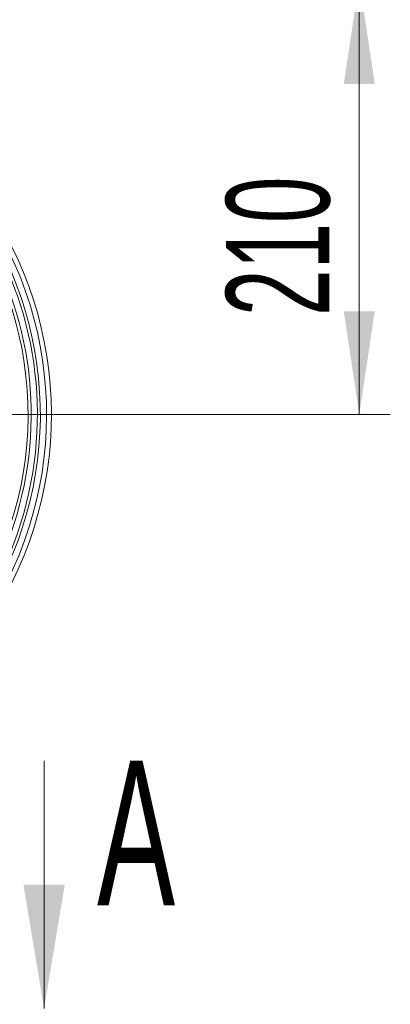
# Model space of a CAD drawing. Header units: millimetres. Extents: x 0 to 8410, y 0 to 5940.
# Tile 203 of 256: x 5482 to 5661, y 2447 to 2924. Entities that reach past the tile are written whole.
import ezdxf

# ---------------------------------------------------------------- set-up
doc = ezdxf.new("R2010")
doc.units = ezdxf.units.MM
doc.header["$LTSCALE"] = 10
doc.styles.add('SLDTEXTSTYLE0', font='TXT', dxfattribs={"width": 0.605})
doc.dimstyles.new('SLDDIMSTYLE0', dxfattribs={"dimtxt": 50, "dimasz": 50, "dimexe": 0, "dimexo": 0.0625, "dimgap": 12.5, "dimtad": 1, "dimtoh": 1, "dimdec": 1, "dimrnd": 1e-09, "dimzin": 12, "dimdsep": 46, "dimtxsty": 'SLDTEXTSTYLE0', "dimsah": 1, "dimcen": 0.09, "dimadec": 0, "dimazin": 0, "dimtfac": 1, "dimtofl": 0, "dimtmove": 0, "dimatfit": 3, "dimfxl": 1, "dimfrac": 2, "dimtolj": 1, "dimtzin": 12, "dimarcsym": 0})

# ---------------------------------------------------------------- blocks, each defined once
blk = doc.blocks.new('*D12')
at = {"color": 7, "linetype": 'Continuous', "lineweight": 0}
for p, q in [((5259.72, 2942.57), (5661.16, 2942.57)), ((5646.16, 2942.57), (5646.16, 2732.57)), ((5314.72, 2732.57), (5661.16, 2732.57))]:
    blk.add_line(p, q, dxfattribs=at)
for points in [[(5646.16, 2942.57), (5638.66, 2892.57), (5653.66, 2892.57)], [(5646.16, 2732.57), (5653.66, 2782.57), (5638.66, 2782.57)]]:
    blk.add_solid(points, dxfattribs=at)
at = {"color": 7, "linetype": 'Continuous', "lineweight": 0, "insert": (5581.7, 2780.29), "char_height": 50, "attachment_point": 1, "rotation": 90, "style": 'SLDTEXTSTYLE0'}
blk.add_mtext('210', dxfattribs=at)

msp = doc.modelspace()

# ---------------------------------------------------------------- linework, layer by layer
at = {"color": 7, "linetype": 'Continuous', "lineweight": 0}
msp.add_line((5493.697375, 2565.004786), (5493.697375, 2445.004786), dxfattribs=at)
msp.add_arc((5314.724686, 2732.574759), 182.5, 331.07722246, 42.35547352, dxfattribs=at)
at = {"color": 8, "linetype": 'Continuous', "lineweight": 0}
for radius, start, end in [(180.159625, 331.07722246, 41.45695187), (177.163737, 331.07722246, 40.24477634), (175.728631, 298.7535802, 39.6372317), (171.217178, 254.36729276, 37.59901274), (172.732742, 298.7535802, 38.30685903)]:
    msp.add_arc((5314.724686, 2732.574759), radius, start, end, dxfattribs=at)
at = {"color": 7, "linetype": 'Continuous', "lineweight": 0}
msp.add_solid([(5493.697375, 2445.004786), (5503.697375, 2505.004786), (5483.697375, 2505.004786)], dxfattribs=at)

# ---------------------------------------------------------------- texts
at = {"color": 7, "linetype": 'Continuous', "insert": (5519.322208, 2565.004786), "char_height": 70, "attachment_point": 1, "style": 'SLDTEXTSTYLE0'}
msp.add_mtext('A', dxfattribs=at)

# ---------------------------------------------------------------- dimensions: what is measured, and where the dimension line sits
at = {"color": 7, "linetype": 'Continuous', "lineweight": 0}
dim = msp.add_linear_dim(base=(5646.157195, 2732.574759), p1=(5259.724686, 2942.574759), p2=(5314.724686, 2732.574759), angle=90, dimstyle='SLDDIMSTYLE0', dxfattribs=at)
dim.commit()
dim.dimension.update_dxf_attribs({"geometry": '*D12', "text_midpoint": (5646.157195, 2837.574759), "dimtype": 160})

doc.saveas('drawing.dxf')
